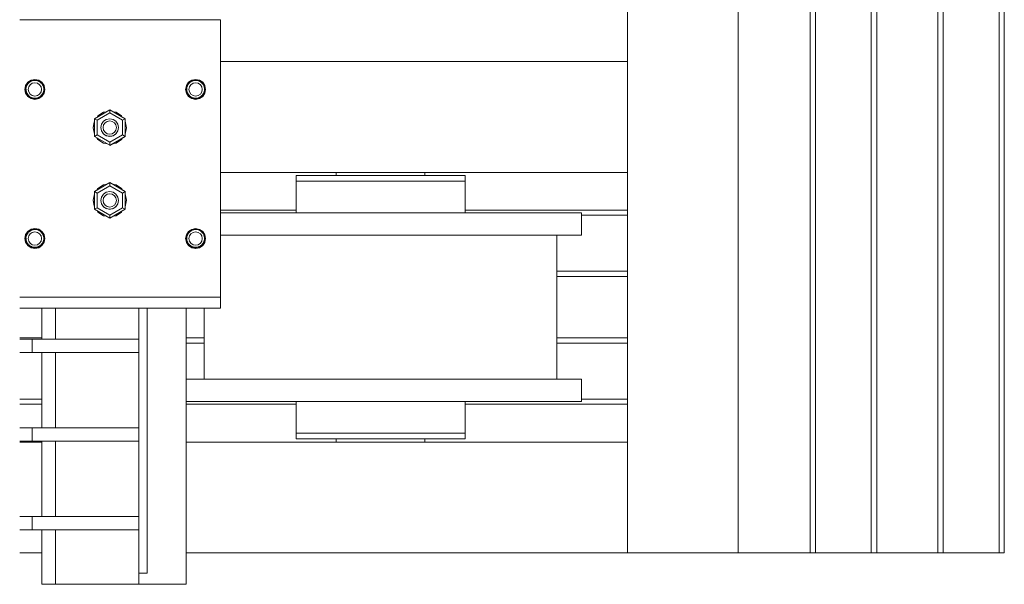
# Model space of a CAD drawing. Header units: millimetres. Extents: x 53746 to 116821, y -810352 to -765802.
# Tile 78 of 256: x 75888 to 76776, y -790313 to -789804. Entities that reach past the tile are written whole.
import ezdxf

# ---------------------------------------------------------------- set-up
doc = ezdxf.new("R2010")
doc.units = ezdxf.units.MM
doc.header["$MEASUREMENT"] = 0
for name, color, linetype, lineweight in [('Main Cradle', 7, 'Continuous', 0), ('Main Cradle Rails', 7, 'Continuous', 0), ('Main Cradle Tower', 7, 'Continuous', 0), ('Main Cradle Tower Rail Frame', 7, 'Continuous', 0)]:
    doc.layers.add(name, color=color, linetype=linetype, lineweight=lineweight)

# ---------------------------------------------------------------- blocks, each defined once
blk = doc.blocks.new('*U57')
at = {"layer": 'Main Cradle', "color": 7, "linetype": 'Continuous', "lineweight": 0}
for p, q in [((-8746.54, -2208.02), (-8746.54, 59.1)), ((-8681.64, -2208.02), (-8681.64, 59.1)), ((-8677.03, -2208.02), (-8677.03, 59.1)), ((-8626.64, -2208.02), (-8626.64, 59.1)), ((-8621.64, -2208.02), (-8621.64, 59.1)), ((-8566.64, -2208.02), (-8566.64, 59.1)), ((-8561.64, -2208.02), (-8561.64, 59.1)), ((-8511.26, -2208.02), (-8511.26, 59.1)), ((-8506.64, -2208.02), (-8506.64, 59.1)), ((-8846.54, -1765.02), (-8846.54, -1344.78)), ((-9213.43, -1765.02), (-8846.54, -1765.02)), ((-8846.54, -1765.02), (-8846.54, -1865.02)), ((-9213.43, -1865.02), (-8846.54, -1865.02)), ((-9109.14, -1868.02), (-9109.14, -1865.02)), ((-9029.14, -1865.02), (-9029.14, -1868.02)), ((-9015.26, -1868.02), (-8998.74, -1868.02)), ((-8998.74, -1868.02), (-8992.94, -1868.02)), ((-8846.54, -2108.02), (-8846.54, -1865.02)), ((-9069.14, -1901.52), (-9138.49, -1901.52)), ((-8999.8, -1901.52), (-9069.14, -1901.52)), ((-9243.3, -1921.52), (-9243.8, -1921.52)), ((-9228.06, -1921.52), (-9228.55, -1921.52)), ((-9228.14, -1922.85), (-9228.14, -1921.52)), ((-9228.14, -1928.04), (-9228.14, -1926.31)), ((-9069.14, -1921.52), (-9129.99, -1921.52)), ((-8910.14, -1921.52), (-8910.14, -2051.52)), ((-8887.94, -1921.52), (-8901.74, -1921.52)), ((-9228.14, -2051.52), (-9228.14, -1987.5)), ((-8999.8, -2051.52), (-9069.14, -2051.52)), ((-8998.74, -2071.52), (-8992.94, -2071.52)), ((-8887.94, -2071.52), (-8901.74, -2071.52)), ((-9098.3, -2100.02), (-9069.14, -2100.02)), ((-9015.26, -2100.02), (-8998.74, -2100.02)), ((-8998.74, -2100.02), (-8992.94, -2100.02)), ((-9394.61, -2108.02), (-9374.61, -2108.02)), ((-9244.61, -2108.02), (-8846.54, -2108.02)), ((-9109.14, -2108.02), (-9109.14, -2105.02)), ((-9106.62, -2105.02), (-9106.1, -2105.02)), ((-9040.86, -2105.02), (-9040.83, -2105.02)), ((-9040.83, -2105.02), (-9040.58, -2105.02)), ((-9040.58, -2105.02), (-9039.98, -2105.02)), ((-9039.98, -2105.02), (-9033.75, -2105.02)), ((-9033.75, -2105.02), (-9032.2, -2105.02)), ((-9032.19, -2105.02), (-9029.14, -2105.02)), ((-9029.14, -2105.02), (-9029.14, -2108.02)), ((-8846.54, -2208.02), (-8846.54, -2108.02)), ((-9394.61, -2208.02), (-9374.61, -2208.02)), ((-9244.61, -2208.02), (-8846.54, -2208.02)), ((-8846.54, -2208.02), (-8746.54, -2208.02))]:
    blk.add_line(p, q, dxfattribs=at)
at = {"layer": 'Main Cradle', "color": 7, "linetype": 'Continuous', "lineweight": 0, "flags": 128}
for points in [[(-9145.34, -1868.02), (-9145.34, -1868.02), (-9145.34, -1873.02), (-9145.34, -1873.02)], [(-9145.34, -1868.02), (-9139.54, -1868.02), (-9123.03, -1868.02), (-9098.3, -1868.02), (-9069.14, -1868.02), (-9039.98, -1868.02), (-9015.26, -1868.02)], [(-9145.34, -1873.02), (-9145.34, -1873.02), (-9145.34, -1901.52)], [(-9145.34, -1873.02), (-9139.54, -1873.02), (-9123.03, -1873.02), (-9098.3, -1873.02), (-9069.14, -1873.02), (-9069.14, -1873.02)], [(-9139.54, -1873.02), (-9139.54, -1873.02), (-9123.03, -1873.02)], [(-9069.14, -1873.02), (-9069.14, -1873.02), (-9039.98, -1873.02)], [(-9039.98, -1873.02), (-9039.98, -1873.02), (-9015.26, -1873.02), (-8998.74, -1873.02), (-8992.94, -1873.02), (-8992.94, -1868.02)], [(-8992.94, -1901.52), (-8992.94, -1873.02), (-8992.94, -1873.02)], [(-9138.49, -1901.52), (-9138.49, -1901.52), (-9197.27, -1901.52), (-9213.43, -1901.52)], [(-8887.94, -1901.52), (-8901.74, -1901.52), (-8941.02, -1901.52), (-8999.8, -1901.52)], [(-8887.94, -1901.52), (-8887.94, -1901.52), (-8887.94, -1921.52)], [(-9129.99, -1921.52), (-9138.49, -1921.52), (-9197.27, -1921.52), (-9213.43, -1921.52)], [(-8901.74, -1921.52), (-8941.02, -1921.52), (-8999.8, -1921.52), (-9069.14, -1921.52), (-9069.14, -1921.52)], [(-9069.14, -2051.52), (-9138.49, -2051.52), (-9197.27, -2051.52), (-9236.55, -2051.52), (-9244.61, -2051.52)], [(-8887.94, -2051.52), (-8901.74, -2051.52), (-8941.02, -2051.52), (-8999.8, -2051.52)], [(-8887.94, -2051.52), (-8887.94, -2051.52), (-8887.94, -2071.52)], [(-8901.74, -2071.52), (-8941.02, -2071.52), (-8999.8, -2071.52), (-9069.14, -2071.52), (-9138.49, -2071.52), (-9197.27, -2071.52), (-9236.55, -2071.52), (-9244.61, -2071.52)], [(-9145.34, -2071.52), (-9145.34, -2100.02), (-9139.54, -2100.02), (-9123.03, -2100.02), (-9098.3, -2100.02), (-9098.3, -2100.02)], [(-9139.54, -2071.52), (-9139.54, -2071.52), (-9140.27, -2071.52), (-9145.34, -2071.52), (-9145.34, -2071.52)], [(-8992.94, -2100.02), (-8992.94, -2100.02), (-8992.94, -2071.52)], [(-9145.34, -2100.02), (-9145.34, -2100.02), (-9145.34, -2105.02), (-9139.54, -2105.02), (-9123.03, -2105.02), (-9098.3, -2105.02), (-9069.14, -2105.02), (-9039.98, -2105.02), (-9015.26, -2105.02), (-8998.74, -2105.02), (-8992.94, -2105.02), (-8992.94, -2100.02)], [(-9139.54, -2100.02), (-9139.54, -2100.02), (-9123.03, -2100.02)], [(-9098.3, -2100.02), (-9098.3, -2100.02), (-9069.14, -2100.02)], [(-9069.14, -2100.02), (-9069.14, -2100.02), (-9039.98, -2100.02), (-9015.26, -2100.02)], [(-9109.14, -2105.02), (-9109.14, -2105.02), (-9106.62, -2105.02)], [(-8681.64, -2208.02), (-8746.54, -2208.02), (-8746.54, -2208.02)], [(-8626.64, -2208.02), (-8677.03, -2208.02), (-8678.82, -2208.02), (-8680.31, -2208.02), (-8681.3, -2208.02), (-8681.64, -2208.02), (-8681.64, -2208.02)], [(-8561.64, -2208.02), (-8561.64, -2208.02), (-8562.02, -2208.02), (-8563.11, -2208.02), (-8564.73, -2208.02), (-8566.64, -2208.02), (-8621.64, -2208.02), (-8623.56, -2208.02), (-8625.18, -2208.02), (-8626.26, -2208.02), (-8626.64, -2208.02), (-8626.64, -2208.02)], [(-8506.64, -2208.02), (-8506.64, -2208.02), (-8506.99, -2208.02), (-8507.97, -2208.02), (-8509.47, -2208.02), (-8511.26, -2208.02), (-8561.64, -2208.02)]]:
    blk.add_lwpolyline(points, dxfattribs=at)
at = {"layer": 'Main Cradle Rails', "color": 7, "linetype": 'Continuous', "lineweight": 0}
for p, q in [((-9213.43, -1899.02), (-9145.34, -1899.02)), ((-8992.94, -1899.02), (-8846.54, -1899.02)), ((-8887.94, -1903.63), (-8846.54, -1903.63)), ((-8910.14, -1954.02), (-8846.54, -1954.02)), ((-8910.14, -1959.02), (-8846.54, -1959.02)), ((-9394.61, -2014.02), (-9374.61, -2014.02)), ((-9244.61, -2014.02), (-9228.14, -2014.02)), ((-8910.14, -2014.02), (-8846.54, -2014.02)), ((-9244.61, -2019.02), (-9228.14, -2019.02)), ((-8910.14, -2019.02), (-8846.54, -2019.02)), ((-9394.61, -2069.41), (-9374.61, -2069.41)), ((-9394.61, -2074.02), (-9374.61, -2074.02)), ((-9244.61, -2074.02), (-9145.34, -2074.02)), ((-8992.94, -2074.02), (-8846.54, -2074.02)), ((-8887.94, -2069.41), (-8846.54, -2069.41))]:
    blk.add_line(p, q, dxfattribs=at)
at = {"layer": 'Main Cradle Tower', "color": 7, "linetype": 'Continuous', "lineweight": 0}
for p, q in [((-9220.18, -1727.5), (-9213.43, -1727.5)), ((-9213.43, -1727.5), (-9213.43, -1799.28)), ((-9380.93, -1781.81), (-9384.18, -1782.45)), ((-9239.18, -1782.45), (-9235.93, -1781.8)), ((-9389.43, -1790.3), (-9389.43, -1790.3)), ((-9388.91, -1790.2), (-9388.93, -1789.94)), ((-9388.91, -1790.2), (-9388.91, -1790.2)), ((-9386.94, -1796.31), (-9388.78, -1793.56)), ((-9388.56, -1792.61), (-9388.32, -1793.36)), ((-9388.29, -1793.25), (-9388.56, -1792.61)), ((-9388.32, -1793.36), (-9388.32, -1793.36)), ((-9388.29, -1793.25), (-9388.29, -1793.25)), ((-9372.96, -1790.2), (-9372.96, -1790.2)), ((-9372.96, -1790.2), (-9372.96, -1790.28)), ((-9371.93, -1790.28), (-9372.62, -1793.72)), ((-9372.43, -1790.3), (-9372.43, -1790.3)), ((-9244.43, -1790.3), (-9244.43, -1790.3)), ((-9243.91, -1790.2), (-9243.93, -1789.95)), ((-9243.91, -1790.21), (-9243.91, -1790.2)), ((-9243.56, -1792.61), (-9243.32, -1793.37)), ((-9243.29, -1793.25), (-9243.56, -1792.61)), ((-9243.32, -1793.37), (-9243.32, -1793.36)), ((-9243.29, -1793.26), (-9243.29, -1793.25)), ((-9227.96, -1790.21), (-9227.96, -1790.2)), ((-9227.96, -1790.21), (-9227.96, -1790.28)), ((-9227.43, -1790.3), (-9227.43, -1790.3)), ((-9387.34, -1795), (-9386.59, -1795.96)), ((-9386.57, -1795.84), (-9387.34, -1795)), ((-9386.59, -1795.96), (-9386.59, -1795.96)), ((-9386.57, -1795.85), (-9386.57, -1795.84)), ((-9383.99, -1797.59), (-9383.99, -1797.59)), ((-9381.51, -1798.18), (-9382.94, -1797.95)), ((-9381.51, -1798.18), (-9380.93, -1798.2)), ((-9380.93, -1796.28), (-9378.63, -1795.82)), ((-9379.49, -1798.07), (-9380.93, -1798.2)), ((-9377.87, -1797.69), (-9378.52, -1797.82)), ((-9377.91, -1797.57), (-9377.91, -1797.58)), ((-9377.87, -1797.69), (-9377.87, -1797.69)), ((-9377.86, -1797.69), (-9376.22, -1796.67)), ((-9375.33, -1795.88), (-9375.33, -1795.88)), ((-9375.27, -1795.96), (-9374.34, -1794.73)), ((-9375.27, -1795.96), (-9375.27, -1795.96)), ((-9242.34, -1795), (-9241.59, -1795.96)), ((-9241.57, -1795.85), (-9242.34, -1795)), ((-9242.3, -1796.65), (-9239.38, -1798.6)), ((-9241.59, -1795.96), (-9241.59, -1795.96)), ((-9241.57, -1795.85), (-9241.57, -1795.85)), ((-9238.99, -1797.59), (-9238.99, -1797.59)), ((-9236.51, -1798.18), (-9237.94, -1797.95)), ((-9236.51, -1798.18), (-9235.93, -1798.21)), ((-9235.93, -1796.28), (-9233.63, -1795.82)), ((-9234.49, -1798.07), (-9235.93, -1798.21)), ((-9232.87, -1797.7), (-9233.52, -1797.83)), ((-9232.91, -1797.58), (-9232.91, -1797.58)), ((-9232.87, -1797.7), (-9232.87, -1797.7)), ((-9232.86, -1797.69), (-9231.22, -1796.67)), ((-9230.33, -1795.89), (-9230.33, -1795.89)), ((-9230.27, -1795.96), (-9229.34, -1794.74)), ((-9230.27, -1795.96), (-9230.27, -1795.96)), ((-9313.43, -1808.69), (-9327.29, -1816.69)), ((-9299.57, -1816.69), (-9313.43, -1808.69)), ((-9313.43, -1811.46), (-9313.43, -1808.69)), ((-9327.29, -1816.69), (-9327.29, -1832.69)), ((-9324.89, -1818.08), (-9327.29, -1816.69)), ((-9324.89, -1818.08), (-9313.43, -1811.46)), ((-9324.89, -1831.3), (-9324.89, -1818.08)), ((-9301.97, -1818.08), (-9313.43, -1811.46)), ((-9311.13, -1819.11), (-9313.43, -1818.65)), ((-9299.57, -1816.69), (-9301.97, -1818.08)), ((-9301.97, -1831.3), (-9301.97, -1818.08)), ((-9299.57, -1832.69), (-9299.57, -1816.69)), ((-9321.4, -1824.54), (-9321.43, -1824.69)), ((-9320.82, -1827.75), (-9321.43, -1824.69)), ((-9321.43, -1824.69), (-9321.43, -1824.69)), ((-9321.43, -1824.69), (-9321.39, -1824.88)), ((-9321.4, -1824.56), (-9321.4, -1824.54)), ((-9321.4, -1824.56), (-9321.4, -1824.56)), ((-9321.4, -1824.65), (-9321.4, -1824.56)), ((-9321.39, -1824.88), (-9321.4, -1824.65)), ((-9320.8, -1827.61), (-9320.91, -1827.31)), ((-9320.91, -1827.31), (-9320.82, -1827.75)), ((-9320.8, -1827.61), (-9320.79, -1827.62)), ((-9320.77, -1827.69), (-9320.79, -1827.62)), ((-9320.64, -1828.02), (-9320.77, -1827.69)), ((-9306.1, -1827.69), (-9306.31, -1828.16)), ((-9306.1, -1827.69), (-9306.1, -1827.69)), ((-9306.04, -1827.75), (-9305.97, -1827.39)), ((-9305.46, -1824.83), (-9305.55, -1825.3)), ((-9305.44, -1824.65), (-9305.46, -1824.83)), ((-9305.46, -1824.83), (-9305.43, -1824.69)), ((-9305.44, -1824.63), (-9305.44, -1824.65)), ((-9305.43, -1824.69), (-9305.44, -1824.63)), ((-9305.43, -1824.69), (-9305.43, -1824.69)), ((-9298.43, -1824.78), (-9298.43, -1824.79)), ((-9324.89, -1831.3), (-9327.29, -1832.69)), ((-9327.29, -1832.7), (-9327.29, -1832.69)), ((-9327.29, -1832.69), (-9313.43, -1840.69)), ((-9327.29, -1832.7), (-9313.44, -1840.69)), ((-9324.04, -1835.39), (-9324.93, -1834.06)), ((-9313.43, -1837.92), (-9324.89, -1831.3)), ((-9319.09, -1830.22), (-9319.52, -1829.7)), ((-9319.08, -1830.23), (-9319.09, -1830.22)), ((-9319.08, -1830.23), (-9319.07, -1830.23)), ((-9319.04, -1830.26), (-9319.07, -1830.23)), ((-9318.41, -1830.8), (-9319.04, -1830.26)), ((-9318.4, -1830.8), (-9319.04, -1830.26)), ((-9316.48, -1831.93), (-9316.88, -1831.78)), ((-9316.48, -1831.93), (-9316.48, -1831.93)), ((-9316.45, -1831.95), (-9316.48, -1831.93)), ((-9315.72, -1832.23), (-9316.45, -1831.95)), ((-9314.3, -1832.52), (-9315.72, -1832.23)), ((-9314.3, -1832.52), (-9314.3, -1832.52)), ((-9313.43, -1832.54), (-9314.3, -1832.52)), ((-9313.43, -1837.92), (-9301.97, -1831.3)), ((-9313.06, -1832.55), (-9313.43, -1832.54)), ((-9313.43, -1840.69), (-9299.57, -1832.69)), ((-9313.43, -1840.7), (-9299.57, -1832.7)), ((-9313.43, -1840.69), (-9313.43, -1837.92)), ((-9312.04, -1832.41), (-9313.06, -1832.55)), ((-9310.43, -1831.98), (-9311.4, -1832.29)), ((-9310.37, -1831.95), (-9310.4, -1831.96)), ((-9310.4, -1831.96), (-9310.4, -1831.96)), ((-9309.5, -1831.5), (-9310.37, -1831.95)), ((-9308.15, -1830.57), (-9308.47, -1830.81)), ((-9307.84, -1830.25), (-9308.15, -1830.57)), ((-9307.8, -1830.2), (-9307.84, -1830.24)), ((-9307.84, -1830.25), (-9307.84, -1830.24)), ((-9307.39, -1829.77), (-9307.8, -1830.2)), ((-9299.57, -1832.69), (-9301.97, -1831.3)), ((-9299.57, -1832.7), (-9299.57, -1832.69)), ((-9313.44, -1840.69), (-9313.43, -1840.7)), ((-9313.43, -1840.7), (-9313.43, -1840.69)), ((-9307.69, -1838.64), (-9311.02, -1839.3)), ((-9307.69, -1838.64), (-9311.02, -1839.31)), ((-9327.29, -1882.31), (-9313.44, -1874.31)), ((-9327.29, -1882.32), (-9313.43, -1874.32)), ((-9327.29, -1882.31), (-9327.29, -1882.32)), ((-9327.29, -1898.32), (-9327.29, -1882.32)), ((-9324.89, -1883.7), (-9327.29, -1882.32)), ((-9324.93, -1880.95), (-9324.04, -1879.62)), ((-9313.43, -1877.09), (-9324.89, -1883.7)), ((-9313.44, -1874.31), (-9313.43, -1874.31)), ((-9313.43, -1874.31), (-9299.57, -1882.31)), ((-9313.43, -1874.31), (-9313.43, -1874.32)), ((-9313.43, -1874.32), (-9299.57, -1882.32)), ((-9313.43, -1874.32), (-9313.43, -1877.09)), ((-9313.43, -1877.09), (-9301.97, -1883.7)), ((-9307.69, -1876.37), (-9311.02, -1875.7)), ((-9311.02, -1875.7), (-9307.69, -1876.36)), ((-9299.57, -1882.32), (-9301.97, -1883.7)), ((-9299.57, -1882.31), (-9299.57, -1882.32)), ((-9299.57, -1882.32), (-9299.57, -1898.32)), ((-9324.89, -1883.7), (-9324.89, -1896.93)), ((-9320.82, -1887.26), (-9321.43, -1890.32)), ((-9321.43, -1890.31), (-9321.39, -1890.5)), ((-9321.43, -1890.32), (-9321.43, -1890.32)), ((-9321.42, -1890.27), (-9321.4, -1890.4)), ((-9321.4, -1890.4), (-9321.42, -1890.27)), ((-9321.4, -1890.22), (-9321.4, -1890.17)), ((-9321.4, -1890.22), (-9321.4, -1890.23)), ((-9311.13, -1884.77), (-9313.43, -1884.31)), ((-9305.45, -1890.42), (-9305.43, -1890.31)), ((-9305.44, -1890.31), (-9305.45, -1890.32)), ((-9305.44, -1890.27), (-9305.44, -1890.31)), ((-9305.44, -1890.28), (-9305.44, -1890.31)), ((-9305.43, -1890.32), (-9305.43, -1890.32)), ((-9301.97, -1883.7), (-9301.97, -1896.93)), ((-9324.89, -1896.93), (-9327.29, -1898.32)), ((-9313.43, -1906.32), (-9327.29, -1898.32)), ((-9324.89, -1896.93), (-9313.43, -1903.55)), ((-9320.8, -1893.28), (-9320.9, -1893.01)), ((-9320.85, -1893.14), (-9320.89, -1893.04)), ((-9320.8, -1893.28), (-9320.79, -1893.28)), ((-9319.08, -1895.9), (-9319.09, -1895.89)), ((-9319.08, -1895.89), (-9319.07, -1895.9)), ((-9319.04, -1895.93), (-9319.08, -1895.9)), ((-9318.58, -1896.31), (-9319.04, -1895.92)), ((-9316.55, -1897.58), (-9316.86, -1897.46)), ((-9316.86, -1897.46), (-9316.86, -1897.46)), ((-9316.86, -1897.46), (-9316.86, -1897.46)), ((-9316.48, -1897.6), (-9316.48, -1897.6)), ((-9313.51, -1898.21), (-9314.03, -1898.19)), ((-9301.97, -1896.93), (-9313.43, -1903.55)), ((-9299.57, -1898.32), (-9313.43, -1906.32)), ((-9313.08, -1898.22), (-9313.37, -1898.21)), ((-9312.75, -1898.18), (-9313.08, -1898.22)), ((-9312.76, -1898.18), (-9312.75, -1898.18)), ((-9310.4, -1897.63), (-9310.42, -1897.64)), ((-9310.37, -1897.62), (-9310.4, -1897.63)), ((-9310.4, -1897.63), (-9310.4, -1897.63)), ((-9309.8, -1897.32), (-9310.37, -1897.62)), ((-9307.77, -1895.88), (-9307.88, -1895.95)), ((-9307.84, -1895.91), (-9307.84, -1895.91)), ((-9307.77, -1895.88), (-9307.7, -1895.77)), ((-9307.5, -1895.55), (-9307.69, -1895.76)), ((-9306.1, -1893.35), (-9306.1, -1893.35)), ((-9305.99, -1893.1), (-9306.02, -1893.17)), ((-9299.57, -1898.32), (-9301.97, -1896.93)), ((-9313.43, -1903.55), (-9313.43, -1906.32)), ((-9374.92, -1918.69), (-9377.68, -1916.84)), ((-9389.43, -1924.69), (-9389.43, -1924.69)), ((-9388.91, -1924.59), (-9388.93, -1924.34)), ((-9388.91, -1924.6), (-9388.91, -1924.59)), ((-9372.96, -1924.59), (-9372.96, -1924.59)), ((-9372.96, -1924.59), (-9372.96, -1924.67)), ((-9244.43, -1924.69), (-9244.43, -1924.69)), ((-9243.91, -1924.59), (-9243.93, -1924.34)), ((-9243.91, -1924.6), (-9243.91, -1924.59)), ((-9227.96, -1924.59), (-9227.96, -1924.59)), ((-9227.96, -1924.59), (-9227.96, -1924.67)), ((-9226.93, -1924.69), (-9227.62, -1921.25)), ((-9227.43, -1924.69), (-9227.43, -1924.69)), ((-9389.25, -1928.04), (-9387.3, -1930.96)), ((-9388.56, -1927), (-9388.32, -1927.75)), ((-9388.29, -1927.64), (-9388.56, -1927)), ((-9388.32, -1927.75), (-9388.32, -1927.75)), ((-9388.29, -1927.64), (-9388.29, -1927.64)), ((-9387.34, -1929.39), (-9386.59, -1930.35)), ((-9386.57, -1930.24), (-9387.34, -1929.39)), ((-9384.18, -1932.54), (-9386.94, -1930.7)), ((-9386.59, -1930.35), (-9386.59, -1930.35)), ((-9386.57, -1930.24), (-9386.57, -1930.24)), ((-9383.99, -1931.98), (-9383.99, -1931.98)), ((-9381.51, -1932.57), (-9382.94, -1932.34)), ((-9381.51, -1932.57), (-9380.93, -1932.59)), ((-9380.93, -1930.67), (-9378.63, -1930.21)), ((-9379.49, -1932.46), (-9380.93, -1932.59)), ((-9377.87, -1932.08), (-9378.52, -1932.21)), ((-9377.91, -1931.97), (-9377.91, -1931.97)), ((-9377.87, -1932.08), (-9377.87, -1932.08)), ((-9377.86, -1932.08), (-9376.22, -1931.06)), ((-9375.33, -1930.27), (-9375.33, -1930.28)), ((-9375.27, -1930.35), (-9374.34, -1929.12)), ((-9375.27, -1930.35), (-9375.27, -1930.35)), ((-9243.56, -1927), (-9243.32, -1927.75)), ((-9243.29, -1927.64), (-9243.56, -1927)), ((-9243.32, -1927.75), (-9243.32, -1927.75)), ((-9243.29, -1927.64), (-9243.29, -1927.64)), ((-9242.34, -1929.39), (-9241.59, -1930.35)), ((-9241.57, -1930.24), (-9242.34, -1929.39)), ((-9241.59, -1930.35), (-9241.59, -1930.35)), ((-9241.57, -1930.24), (-9241.57, -1930.24)), ((-9239.18, -1932.54), (-9235.93, -1933.19)), ((-9238.99, -1931.98), (-9238.99, -1931.98)), ((-9236.51, -1932.57), (-9237.94, -1932.34)), ((-9236.51, -1932.57), (-9235.93, -1932.59)), ((-9235.93, -1930.67), (-9233.63, -1930.21)), ((-9234.49, -1932.46), (-9235.93, -1932.59)), ((-9232.87, -1932.08), (-9233.52, -1932.21)), ((-9232.91, -1931.97), (-9232.91, -1931.97)), ((-9232.87, -1932.08), (-9232.87, -1932.08)), ((-9232.86, -1932.08), (-9231.22, -1931.06)), ((-9230.33, -1930.27), (-9230.33, -1930.28)), ((-9230.27, -1930.35), (-9229.34, -1929.12)), ((-9230.27, -1930.35), (-9230.27, -1930.35)), ((-9220.18, -1977.5), (-9274.68, -1977.5)), ((-9220.18, -1987.5), (-9394.61, -1987.5)), ((-9362.25, -2015.22), (-9362.25, -1987.5)), ((-9287.25, -2015.22), (-9287.25, -1987.5)), ((-9279.61, -2226.22), (-9279.61, -1987.5)), ((-9220.18, -1987.5), (-9274.68, -1987.5)), ((-9213.43, -1987.5), (-9220.18, -1987.5)), ((-9213.43, -1987.5), (-9213.43, -1987.5)), ((-9383.45, -2027.22), (-9383.45, -2015.22)), ((-9287.25, -2027.22), (-9287.25, -2015.22)), ((-9362.25, -2095.22), (-9362.25, -2027.22)), ((-9287.25, -2095.22), (-9287.25, -2027.22)), ((-9383.45, -2107.22), (-9383.45, -2095.22)), ((-9287.25, -2107.22), (-9287.25, -2095.22)), ((-9362.25, -2175.22), (-9362.25, -2107.22)), ((-9287.25, -2175.22), (-9287.25, -2107.22)), ((-9383.45, -2187.22), (-9383.45, -2175.22)), ((-9287.25, -2187.22), (-9287.25, -2175.22)), ((-9362.25, -2236.22), (-9362.25, -2187.22)), ((-9287.25, -2236.22), (-9287.25, -2187.22))]:
    blk.add_line(p, q, dxfattribs=at)
at = {"layer": 'Main Cradle Tower', "color": 7, "linetype": 'Continuous', "lineweight": 0, "flags": 128}
for points in [[(-9220.18, -1727.5), (-9274.68, -1727.5), (-9347.18, -1727.5), (-9394.61, -1727.5)], [(-9371.93, -1790.28), (-9372.62, -1786.83), (-9374.57, -1783.91), (-9377.49, -1781.96), (-9380.93, -1781.28), (-9384.38, -1781.96), (-9387.3, -1783.91), (-9389.25, -1786.83), (-9389.93, -1790.28), (-9389.25, -1793.72), (-9387.3, -1796.64), (-9384.38, -1798.59), (-9380.93, -1799.28), (-9377.49, -1798.59), (-9374.57, -1796.64), (-9372.62, -1793.72)], [(-9389.43, -1790.3), (-9388.78, -1787.05), (-9386.94, -1784.29), (-9384.18, -1782.45), (-9380.93, -1781.8), (-9377.68, -1782.45), (-9374.92, -1784.29), (-9373.08, -1787.05), (-9372.43, -1790.3)], [(-9384.18, -1782.45), (-9386.94, -1784.3), (-9388.78, -1787.06), (-9389.43, -1790.31)], [(-9388.93, -1789.94), (-9388.93, -1789.94), (-9388.79, -1788.71), (-9388.39, -1787.31), (-9388.34, -1787.21), (-9388.31, -1787.15), (-9387.85, -1786.19), (-9387.01, -1785.01), (-9386.61, -1784.6), (-9386.57, -1784.56), (-9386.14, -1784.13), (-9384.95, -1783.29), (-9384.01, -1782.84), (-9383.99, -1782.82), (-9383.83, -1782.75), (-9382.43, -1782.35), (-9381.2, -1782.21), (-9380.93, -1782.22), (-9380.93, -1782.22), (-9379.75, -1782.29), (-9378.54, -1782.57), (-9377.88, -1782.84), (-9377.86, -1782.85), (-9377.2, -1783.13), (-9376.15, -1783.79), (-9375.29, -1784.56), (-9375.25, -1784.6), (-9375.07, -1784.76), (-9374.29, -1785.74), (-9373.6, -1787.01), (-9373.55, -1787.14), (-9373.53, -1787.21), (-9373.19, -1788.18), (-9372.95, -1789.62), (-9372.96, -1790.2), (-9372.96, -1790.2)], [(-9380.93, -1796.28), (-9383.23, -1795.82), (-9385.17, -1794.52), (-9386.47, -1792.57), (-9386.93, -1790.28), (-9386.47, -1787.98), (-9385.17, -1786.04), (-9383.23, -1784.74), (-9380.93, -1784.28), (-9378.63, -1784.74), (-9376.69, -1786.04), (-9375.39, -1787.98), (-9374.93, -1790.28), (-9375.39, -1792.57), (-9376.69, -1794.52), (-9378.63, -1795.82)], [(-9372.43, -1790.3), (-9373.08, -1787.06), (-9374.92, -1784.3), (-9377.68, -1782.45), (-9380.93, -1781.81)], [(-9242.3, -1796.65), (-9244.25, -1793.73), (-9244.93, -1790.28), (-9244.25, -1786.84), (-9242.3, -1783.92), (-9239.38, -1781.97), (-9235.93, -1781.28), (-9232.49, -1781.97), (-9229.57, -1783.92), (-9227.62, -1786.84), (-9226.93, -1790.28), (-9227.62, -1793.73), (-9229.57, -1796.65), (-9232.49, -1798.6), (-9235.92, -1799.28), (-9235.93, -1799.28), (-9235.94, -1799.28), (-9239.38, -1798.6)], [(-9227.43, -1790.31), (-9228.08, -1787.06), (-9229.92, -1784.3), (-9232.68, -1782.45), (-9235.93, -1781.81), (-9239.18, -1782.45), (-9241.94, -1784.3), (-9243.78, -1787.06), (-9244.43, -1790.3)], [(-9244.43, -1790.3), (-9243.78, -1787.05), (-9241.94, -1784.29), (-9239.18, -1782.45)], [(-9243.93, -1789.95), (-9243.93, -1789.95), (-9243.79, -1788.71), (-9243.39, -1787.32), (-9243.34, -1787.21), (-9243.31, -1787.15), (-9242.85, -1786.2), (-9242.01, -1785.01), (-9241.61, -1784.6), (-9241.57, -1784.57), (-9241.14, -1784.13), (-9239.95, -1783.29), (-9239.01, -1782.84), (-9238.99, -1782.83), (-9238.83, -1782.75), (-9237.43, -1782.35), (-9236.2, -1782.21), (-9235.93, -1782.23), (-9235.93, -1782.23), (-9234.75, -1782.29), (-9233.54, -1782.57), (-9232.88, -1782.85), (-9232.86, -1782.86), (-9232.2, -1783.13), (-9231.15, -1783.79), (-9230.29, -1784.57), (-9230.25, -1784.6), (-9230.07, -1784.77), (-9229.29, -1785.74), (-9228.6, -1787.01), (-9228.55, -1787.15), (-9228.53, -1787.21), (-9228.19, -1788.19), (-9227.95, -1789.62), (-9227.96, -1790.21), (-9227.96, -1790.21)], [(-9235.93, -1796.28), (-9238.23, -1795.82), (-9240.17, -1794.52), (-9241.47, -1792.58), (-9241.93, -1790.28), (-9241.47, -1787.99), (-9240.17, -1786.04), (-9238.23, -1784.74), (-9235.93, -1784.28), (-9233.63, -1784.74), (-9231.69, -1786.04), (-9230.39, -1787.99), (-9229.93, -1790.28), (-9230.39, -1792.58), (-9231.69, -1794.52), (-9233.63, -1795.82)], [(-9235.93, -1781.8), (-9232.68, -1782.45), (-9229.92, -1784.29), (-9228.08, -1787.05), (-9227.43, -1790.3)], [(-9389.43, -1790.3), (-9389.43, -1790.3), (-9388.78, -1793.56)], [(-9388.89, -1790.49), (-9388.93, -1790.3), (-9388.93, -1789.95)], [(-9388.91, -1790.2), (-9388.91, -1790.2), (-9388.91, -1790.28), (-9388.84, -1791.4), (-9388.56, -1792.61), (-9388.56, -1792.61)], [(-9388.11, -1793.68), (-9388.32, -1793.36), (-9388.32, -1793.36)], [(-9388.29, -1793.25), (-9388.29, -1793.25), (-9388.26, -1793.32), (-9388, -1793.95), (-9387.34, -1795), (-9387.34, -1795)], [(-9386.94, -1796.31), (-9384.18, -1798.16), (-9380.93, -1798.8), (-9377.68, -1798.16), (-9374.92, -1796.31), (-9373.08, -1793.56), (-9372.43, -1790.3), (-9372.43, -1790.3)], [(-9374.34, -1794.73), (-9374.34, -1794.73), (-9373.63, -1793.46), (-9373.58, -1793.33), (-9373.58, -1793.33)], [(-9373.54, -1793.36), (-9373.54, -1793.36), (-9373.73, -1793.64)], [(-9373.21, -1792.29), (-9373.55, -1793.26), (-9373.58, -1793.33)], [(-9373.21, -1792.29), (-9373.54, -1793.36), (-9373.54, -1793.36)], [(-9372.96, -1790.86), (-9373.21, -1792.29), (-9373.21, -1792.29)], [(-9372.96, -1790.18), (-9372.93, -1790.3), (-9372.96, -1790.43)], [(-9372.96, -1790.28), (-9372.96, -1790.28), (-9372.96, -1790.86)], [(-9244.43, -1790.3), (-9244.43, -1790.3), (-9243.78, -1793.56), (-9241.94, -1796.31), (-9239.18, -1798.16), (-9235.93, -1798.8), (-9232.68, -1798.16), (-9229.92, -1796.31), (-9228.08, -1793.56), (-9227.43, -1790.3), (-9227.43, -1790.3)], [(-9243.89, -1790.49), (-9243.93, -1790.31), (-9243.93, -1789.95)], [(-9243.91, -1790.2), (-9243.91, -1790.2), (-9243.91, -1790.28), (-9243.84, -1791.4), (-9243.56, -1792.61), (-9243.56, -1792.61)], [(-9243.11, -1793.68), (-9243.32, -1793.37), (-9243.32, -1793.36)], [(-9243.29, -1793.25), (-9243.29, -1793.25), (-9243.26, -1793.32), (-9243, -1793.95), (-9242.34, -1795), (-9242.34, -1795)], [(-9229.34, -1794.73), (-9229.34, -1794.73), (-9228.63, -1793.46), (-9228.58, -1793.33), (-9228.58, -1793.33)], [(-9228.54, -1793.36), (-9228.54, -1793.37), (-9228.73, -1793.65)], [(-9228.21, -1792.3), (-9228.55, -1793.26), (-9228.58, -1793.33)], [(-9228.21, -1792.3), (-9228.54, -1793.37), (-9228.54, -1793.36)], [(-9227.96, -1790.86), (-9228.21, -1792.3), (-9228.21, -1792.3)], [(-9227.96, -1790.18), (-9227.93, -1790.31), (-9227.96, -1790.43)], [(-9227.96, -1790.28), (-9227.96, -1790.28), (-9227.96, -1790.86)], [(-9386.09, -1796.29), (-9386.59, -1795.96), (-9386.59, -1795.95)], [(-9386.57, -1795.84), (-9386.57, -1795.84), (-9386.53, -1795.89), (-9386.36, -1796.08), (-9385.39, -1796.85), (-9385.39, -1796.85)], [(-9385.39, -1796.85), (-9383.99, -1797.69), (-9384, -1797.69)], [(-9383.99, -1797.59), (-9384.11, -1797.54), (-9385.39, -1796.85)], [(-9383.24, -1797.84), (-9383.99, -1797.69), (-9384, -1797.69)], [(-9383.99, -1797.59), (-9383.99, -1797.59), (-9383.96, -1797.6), (-9382.94, -1797.95)], [(-9382.94, -1797.95), (-9380.93, -1798.3), (-9379.49, -1798.07)], [(-9380.93, -1798.3), (-9380.93, -1798.3), (-9380.93, -1798.3)], [(-9379.49, -1798.07), (-9379.49, -1798.07), (-9378.61, -1797.86), (-9377.91, -1797.57), (-9377.91, -1797.57)], [(-9376.21, -1796.66), (-9377.26, -1797.31), (-9377.88, -1797.56), (-9377.91, -1797.57)], [(-9377.87, -1797.69), (-9377.87, -1797.69), (-9377.87, -1797.69)], [(-9376.21, -1796.66), (-9376.21, -1796.66), (-9375.33, -1795.88), (-9375.33, -1795.88)], [(-9375.27, -1795.95), (-9375.27, -1795.96), (-9375.85, -1796.34)], [(-9374.34, -1794.73), (-9375.12, -1795.7), (-9375.29, -1795.85), (-9375.33, -1795.88)], [(-9241.09, -1796.3), (-9241.59, -1795.96), (-9241.59, -1795.96)], [(-9241.57, -1795.85), (-9241.57, -1795.85), (-9241.53, -1795.89), (-9241.36, -1796.08), (-9240.39, -1796.85), (-9240.39, -1796.85)], [(-9240.39, -1796.85), (-9238.99, -1797.7), (-9239, -1797.69)], [(-9238.99, -1797.59), (-9239.11, -1797.55), (-9240.39, -1796.85)], [(-9238.24, -1797.85), (-9238.99, -1797.7), (-9239, -1797.69)], [(-9238.99, -1797.59), (-9238.99, -1797.59), (-9238.96, -1797.6), (-9237.94, -1797.95)], [(-9237.94, -1797.95), (-9235.93, -1798.31), (-9234.49, -1798.07)], [(-9235.93, -1798.3), (-9235.93, -1798.31), (-9235.93, -1798.3)], [(-9234.49, -1798.07), (-9234.49, -1798.07), (-9233.61, -1797.86), (-9232.91, -1797.58), (-9232.91, -1797.58)], [(-9231.21, -1796.66), (-9232.26, -1797.31), (-9232.88, -1797.57), (-9232.91, -1797.58)], [(-9232.87, -1797.7), (-9232.87, -1797.7), (-9232.87, -1797.69)], [(-9231.21, -1796.66), (-9231.21, -1796.66), (-9230.33, -1795.89), (-9230.33, -1795.89)], [(-9230.27, -1795.96), (-9230.27, -1795.96), (-9230.85, -1796.35)], [(-9229.34, -1794.73), (-9230.12, -1795.7), (-9230.29, -1795.85), (-9230.33, -1795.89)], [(-9220.18, -1977.5), (-9213.43, -1977.5), (-9213.43, -1933.64), (-9213.43, -1907.45), (-9213.43, -1857.48), (-9213.43, -1807.47), (-9213.43, -1799.28)], [(-9324.73, -1815.21), (-9324.04, -1814.18), (-9319.17, -1810.93), (-9316.32, -1810.36)], [(-9310.54, -1810.36), (-9307.69, -1810.93), (-9302.82, -1814.18), (-9302.13, -1815.21)], [(-9328.43, -1824.78), (-9328.43, -1824.78), (-9327.29, -1819.04), (-9327.29, -1819.04)], [(-9328.43, -1824.78), (-9327.68, -1821.01), (-9327.29, -1819.05), (-9327.29, -1819.05)], [(-9305.43, -1824.69), (-9306.04, -1821.63), (-9307.77, -1819.03), (-9310.37, -1817.3), (-9313.43, -1816.69), (-9316.49, -1817.3), (-9319.09, -1819.03), (-9320.82, -1821.63), (-9321.43, -1824.69)], [(-9311.13, -1819.11), (-9309.19, -1820.41), (-9307.89, -1822.35), (-9307.43, -1824.65), (-9307.89, -1826.95), (-9309.19, -1828.89), (-9311.13, -1830.19), (-9313.43, -1830.65), (-9315.73, -1830.19), (-9317.67, -1828.89), (-9318.97, -1826.95), (-9319.43, -1824.65), (-9318.97, -1822.35), (-9317.67, -1820.41), (-9315.73, -1819.11), (-9313.43, -1818.65)], [(-9299.57, -1819.04), (-9299.57, -1819.04), (-9298.43, -1824.78), (-9298.43, -1824.78)], [(-9299.57, -1819.05), (-9299.57, -1819.05), (-9299.57, -1819.05), (-9299.07, -1821.56), (-9298.65, -1823.71), (-9298.43, -1824.78)], [(-9327.29, -1830.52), (-9328.43, -1824.79), (-9328.43, -1824.78)], [(-9327.29, -1830.53), (-9327.29, -1830.52), (-9328.43, -1824.78)], [(-9321.39, -1824.88), (-9321.4, -1824.65), (-9321.4, -1824.56), (-9321.4, -1824.56)], [(-9320.82, -1827.75), (-9319.09, -1830.35), (-9316.49, -1832.08), (-9313.43, -1832.69), (-9310.37, -1832.08), (-9307.77, -1830.35), (-9306.04, -1827.75), (-9305.43, -1824.69), (-9305.43, -1824.69)], [(-9320.64, -1828.02), (-9320.77, -1827.69), (-9320.8, -1827.61), (-9320.8, -1827.61)], [(-9306.1, -1827.69), (-9306.1, -1827.69), (-9306.31, -1828.16)], [(-9305.97, -1827.39), (-9306.07, -1827.61), (-9306.1, -1827.69)], [(-9305.44, -1824.65), (-9305.44, -1824.65), (-9305.46, -1824.83)], [(-9298.43, -1824.78), (-9299.57, -1830.52), (-9299.57, -1830.53)], [(-9298.43, -1824.79), (-9299.57, -1830.53), (-9299.57, -1830.53)], [(-9315.84, -1839.3), (-9319.17, -1838.64), (-9324.04, -1835.39), (-9324.93, -1834.06)], [(-9319.17, -1838.64), (-9324.04, -1835.39), (-9324.04, -1835.39)], [(-9319.08, -1830.23), (-9319.09, -1830.22), (-9319.52, -1829.7)], [(-9319.04, -1830.26), (-9319.08, -1830.23), (-9319.08, -1830.23)], [(-9316.48, -1831.93), (-9316.88, -1831.78), (-9317.44, -1831.45)], [(-9314.3, -1832.52), (-9314.3, -1832.52), (-9315.72, -1832.23), (-9316.45, -1831.95), (-9316.48, -1831.93), (-9316.48, -1831.93)], [(-9312.04, -1832.41), (-9313.06, -1832.55), (-9313.43, -1832.54), (-9314.3, -1832.52)], [(-9310.4, -1831.96), (-9310.4, -1831.96), (-9310.43, -1831.98), (-9311.4, -1832.29)], [(-9309.5, -1831.5), (-9310.37, -1831.95), (-9310.4, -1831.96)], [(-9307.84, -1830.24), (-9307.84, -1830.24), (-9308.15, -1830.57), (-9308.47, -1830.81)], [(-9307.39, -1829.77), (-9307.8, -1830.2), (-9307.84, -1830.24)], [(-9301.93, -1834.06), (-9302.82, -1835.39), (-9307.69, -1838.64)], [(-9302.83, -1835.39), (-9307.69, -1838.64), (-9307.69, -1838.64)], [(-9301.93, -1834.06), (-9302.82, -1835.39), (-9302.83, -1835.39)], [(-9315.84, -1839.31), (-9319.17, -1838.64), (-9319.17, -1838.64)], [(-9324.93, -1880.95), (-9324.04, -1879.62), (-9319.17, -1876.37), (-9315.84, -1875.7)], [(-9324.04, -1879.62), (-9324.04, -1879.62), (-9319.17, -1876.37)], [(-9305.43, -1890.32), (-9305.43, -1890.32), (-9306.04, -1887.26), (-9307.77, -1884.66), (-9310.37, -1882.93), (-9313.43, -1882.32), (-9316.49, -1882.93), (-9319.09, -1884.66), (-9320.82, -1887.26)], [(-9319.17, -1876.37), (-9319.17, -1876.37), (-9315.84, -1875.7)], [(-9307.69, -1876.36), (-9307.69, -1876.37), (-9302.83, -1879.62)], [(-9307.69, -1876.37), (-9302.82, -1879.62), (-9301.93, -1880.95)], [(-9302.83, -1879.62), (-9302.82, -1879.62), (-9301.93, -1880.95)], [(-9328.43, -1890.22), (-9327.29, -1884.48), (-9327.29, -1884.48)], [(-9328.43, -1890.22), (-9328.43, -1890.22), (-9327.29, -1884.49)], [(-9327.29, -1895.97), (-9327.29, -1895.96), (-9328.43, -1890.22), (-9328.43, -1890.22)], [(-9327.29, -1895.96), (-9327.29, -1895.96), (-9327.69, -1893.95), (-9328.43, -1890.22)], [(-9321.43, -1890.32), (-9320.82, -1893.38), (-9319.09, -1895.98), (-9316.49, -1897.71), (-9313.43, -1898.32), (-9310.37, -1897.71), (-9307.77, -1895.98), (-9306.04, -1893.38), (-9305.43, -1890.32)], [(-9321.39, -1890.51), (-9321.4, -1890.31), (-9321.4, -1890.22), (-9321.4, -1890.22)], [(-9311.13, -1884.77), (-9309.19, -1886.07), (-9307.89, -1888.02), (-9307.43, -1890.31), (-9307.89, -1892.61), (-9309.19, -1894.55), (-9311.13, -1895.86), (-9313.43, -1896.31), (-9315.73, -1895.86), (-9317.67, -1894.55), (-9318.97, -1892.61), (-9319.43, -1890.31), (-9318.97, -1888.02), (-9317.67, -1886.07), (-9315.73, -1884.77), (-9313.43, -1884.31)], [(-9305.45, -1890.43), (-9305.51, -1890.7), (-9305.52, -1890.75)], [(-9305.44, -1890.31), (-9305.44, -1890.31), (-9305.45, -1890.43)], [(-9299.57, -1884.48), (-9298.43, -1890.22), (-9298.43, -1890.22)], [(-9299.57, -1884.48), (-9299.57, -1884.48), (-9298.43, -1890.22)], [(-9298.43, -1890.22), (-9298.43, -1890.22), (-9299.57, -1895.96), (-9299.57, -1895.97)], [(-9298.43, -1890.22), (-9299.06, -1893.4), (-9299.57, -1895.96), (-9299.57, -1895.96), (-9299.57, -1895.96)], [(-9316.32, -1904.65), (-9319.17, -1904.08), (-9324.04, -1900.83), (-9324.73, -1899.79)], [(-9320.89, -1893.04), (-9320.82, -1893.37), (-9320.68, -1893.59)], [(-9320.75, -1893.39), (-9320.82, -1893.29), (-9320.85, -1893.13)], [(-9320.85, -1893.14), (-9320.82, -1893.28), (-9320.75, -1893.39)], [(-9320.67, -1893.61), (-9320.77, -1893.35), (-9320.8, -1893.28), (-9320.8, -1893.28)], [(-9319.08, -1895.89), (-9319.09, -1895.88), (-9319.41, -1895.49)], [(-9319.37, -1895.55), (-9319.09, -1895.97), (-9318.62, -1896.28)], [(-9319.09, -1895.89), (-9319.09, -1895.89), (-9319.09, -1895.88), (-9319.37, -1895.55)], [(-9319.04, -1895.92), (-9319.08, -1895.89), (-9319.08, -1895.89)], [(-9316.48, -1897.6), (-9316.88, -1897.44), (-9316.99, -1897.37)], [(-9316.86, -1897.46), (-9316.49, -1897.7), (-9315.9, -1897.82)], [(-9316.37, -1897.64), (-9316.49, -1897.62), (-9316.55, -1897.58)], [(-9316.54, -1897.58), (-9316.49, -1897.61), (-9316.37, -1897.64)], [(-9315.86, -1897.84), (-9316.45, -1897.61), (-9316.48, -1897.6), (-9316.48, -1897.6)], [(-9312.58, -1898.15), (-9313.06, -1898.22), (-9313.43, -1898.2), (-9314.11, -1898.18)], [(-9314.03, -1898.19), (-9313.43, -1898.31), (-9312.75, -1898.18)], [(-9313.37, -1898.21), (-9313.43, -1898.22), (-9313.51, -1898.21)], [(-9313.49, -1898.21), (-9313.43, -1898.22), (-9313.39, -1898.21)], [(-9310.4, -1897.63), (-9310.4, -1897.63), (-9310.43, -1897.64), (-9311.12, -1897.86)], [(-9311.06, -1897.84), (-9310.37, -1897.7), (-9309.8, -1897.32)], [(-9302.13, -1899.79), (-9302.82, -1900.83), (-9307.69, -1904.08), (-9310.54, -1904.65)], [(-9309.71, -1897.27), (-9310.37, -1897.61), (-9310.4, -1897.63)], [(-9307.84, -1895.91), (-9307.84, -1895.91), (-9308.13, -1896.21)], [(-9308.11, -1896.2), (-9307.77, -1895.97), (-9307.5, -1895.55)], [(-9307.69, -1895.76), (-9307.77, -1895.88), (-9307.89, -1895.96)], [(-9307.46, -1895.5), (-9307.8, -1895.86), (-9307.84, -1895.91)], [(-9306.1, -1893.35), (-9306.1, -1893.35), (-9306.27, -1893.72)], [(-9306.26, -1893.7), (-9306.04, -1893.37), (-9305.99, -1893.1)], [(-9306.02, -1893.17), (-9306.04, -1893.29), (-9306.14, -1893.44)], [(-9306.14, -1893.43), (-9306.04, -1893.28), (-9306.02, -1893.18)], [(-9305.98, -1893.08), (-9306.07, -1893.27), (-9306.1, -1893.35)], [(-9389.25, -1928.04), (-9389.93, -1924.59), (-9389.25, -1921.15), (-9387.3, -1918.23), (-9384.38, -1916.28), (-9380.93, -1915.59), (-9377.49, -1916.28), (-9374.57, -1918.23), (-9372.62, -1921.15), (-9371.93, -1924.59), (-9372.62, -1928.04), (-9374.57, -1930.96), (-9377.49, -1932.91), (-9380.93, -1933.59), (-9384.38, -1932.91), (-9387.3, -1930.96)], [(-9389.43, -1924.69), (-9388.78, -1921.44), (-9386.94, -1918.68), (-9384.18, -1916.84), (-9380.93, -1916.19), (-9377.68, -1916.84), (-9374.92, -1918.68), (-9373.08, -1921.44), (-9372.43, -1924.69)], [(-9377.68, -1916.84), (-9380.93, -1916.2), (-9384.18, -1916.84), (-9386.94, -1918.69), (-9388.78, -1921.44), (-9389.43, -1924.69)], [(-9388.93, -1924.34), (-9388.93, -1924.34), (-9388.79, -1923.1), (-9388.39, -1921.7), (-9388.34, -1921.6), (-9388.31, -1921.54), (-9387.85, -1920.59), (-9387.01, -1919.4), (-9386.61, -1918.99), (-9386.57, -1918.95), (-9386.14, -1918.52), (-9384.95, -1917.68), (-9384.01, -1917.23), (-9383.99, -1917.21), (-9383.83, -1917.14), (-9382.43, -1916.74), (-9381.2, -1916.6), (-9380.93, -1916.61), (-9380.93, -1916.61), (-9379.75, -1916.68), (-9378.54, -1916.96), (-9377.88, -1917.23), (-9377.86, -1917.24), (-9377.2, -1917.52), (-9376.15, -1918.18), (-9375.29, -1918.95), (-9375.25, -1918.99), (-9375.07, -1919.15), (-9374.29, -1920.13), (-9373.6, -1921.4), (-9373.55, -1921.54), (-9373.53, -1921.6), (-9373.19, -1922.58), (-9372.95, -1924.01), (-9372.96, -1924.59), (-9372.96, -1924.59)], [(-9226.93, -1924.69), (-9227.62, -1928.14), (-9229.57, -1931.06), (-9232.49, -1933.01), (-9235.68, -1933.64), (-9235.93, -1933.69), (-9236.18, -1933.64), (-9239.38, -1933.01), (-9242.3, -1931.06), (-9244.25, -1928.14), (-9244.93, -1924.69), (-9244.25, -1921.25), (-9242.3, -1918.33), (-9239.38, -1916.38), (-9235.93, -1915.69), (-9232.49, -1916.38), (-9229.57, -1918.33), (-9227.62, -1921.25)], [(-9227.43, -1924.69), (-9228.08, -1921.44), (-9229.92, -1918.68), (-9232.68, -1916.84), (-9235.93, -1916.19), (-9239.18, -1916.84), (-9241.94, -1918.68), (-9243.78, -1921.44), (-9244.43, -1924.69)], [(-9227.43, -1924.69), (-9228.08, -1921.44), (-9229.92, -1918.69), (-9232.68, -1916.84), (-9235.93, -1916.2), (-9239.18, -1916.84), (-9241.94, -1918.69), (-9243.78, -1921.44), (-9244.43, -1924.69)], [(-9243.93, -1924.34), (-9243.93, -1924.34), (-9243.79, -1923.1), (-9243.39, -1921.7), (-9243.34, -1921.6), (-9243.31, -1921.54), (-9242.85, -1920.59), (-9242.01, -1919.4), (-9241.61, -1918.99), (-9241.57, -1918.95), (-9241.14, -1918.52), (-9239.95, -1917.68), (-9239.01, -1917.23), (-9238.99, -1917.21), (-9238.83, -1917.14), (-9237.43, -1916.74), (-9236.2, -1916.6), (-9235.93, -1916.61), (-9235.93, -1916.61), (-9234.75, -1916.68), (-9233.54, -1916.96), (-9232.88, -1917.23), (-9232.86, -1917.24), (-9232.2, -1917.52), (-9231.15, -1918.18), (-9230.29, -1918.95), (-9230.25, -1918.99), (-9230.07, -1919.15), (-9229.29, -1920.13), (-9228.6, -1921.4), (-9228.55, -1921.54), (-9228.53, -1921.6), (-9228.19, -1922.58), (-9227.95, -1924.01), (-9227.96, -1924.59), (-9227.96, -1924.59)], [(-9389.43, -1924.69), (-9389.43, -1924.69), (-9388.78, -1927.94), (-9386.94, -1930.7)], [(-9388.89, -1924.88), (-9388.93, -1924.69), (-9388.93, -1924.34)], [(-9388.91, -1924.59), (-9388.91, -1924.59), (-9388.91, -1924.67), (-9388.84, -1925.79), (-9388.56, -1927), (-9388.56, -1927)], [(-9380.93, -1930.67), (-9383.23, -1930.21), (-9385.17, -1928.91), (-9386.47, -1926.97), (-9386.93, -1924.67), (-9386.47, -1922.37), (-9385.17, -1920.43), (-9383.23, -1919.13), (-9380.93, -1918.67), (-9378.63, -1919.13), (-9376.69, -1920.43), (-9375.39, -1922.37), (-9374.93, -1924.67), (-9375.39, -1926.97), (-9376.69, -1928.91), (-9378.63, -1930.21)], [(-9384.18, -1932.54), (-9380.93, -1933.19), (-9377.68, -1932.54), (-9374.92, -1930.7), (-9373.08, -1927.94), (-9372.43, -1924.69), (-9372.43, -1924.69)], [(-9372.43, -1924.69), (-9373.08, -1921.44), (-9374.92, -1918.69)], [(-9373.21, -1926.68), (-9373.55, -1927.65), (-9373.58, -1927.72)], [(-9373.21, -1926.69), (-9373.54, -1927.75), (-9373.54, -1927.75)], [(-9372.96, -1925.25), (-9373.21, -1926.68), (-9373.21, -1926.68)], [(-9372.96, -1924.57), (-9372.93, -1924.69), (-9372.96, -1924.82)], [(-9372.96, -1924.67), (-9372.96, -1924.67), (-9372.96, -1925.25)], [(-9244.43, -1924.69), (-9244.43, -1924.69), (-9243.78, -1927.94), (-9241.94, -1930.7), (-9239.18, -1932.54)], [(-9243.89, -1924.88), (-9243.93, -1924.69), (-9243.93, -1924.34)], [(-9243.91, -1924.59), (-9243.91, -1924.59), (-9243.91, -1924.67), (-9243.84, -1925.79), (-9243.56, -1927), (-9243.56, -1927)], [(-9235.93, -1930.67), (-9238.23, -1930.21), (-9240.17, -1928.91), (-9241.47, -1926.97), (-9241.93, -1924.67), (-9241.47, -1922.37), (-9240.17, -1920.43), (-9238.23, -1919.13), (-9235.93, -1918.67), (-9233.63, -1919.13), (-9231.69, -1920.43), (-9230.39, -1922.37), (-9229.93, -1924.67), (-9230.39, -1926.97), (-9231.69, -1928.91), (-9233.63, -1930.21)], [(-9235.93, -1933.19), (-9232.68, -1932.54), (-9229.92, -1930.7), (-9228.08, -1927.94), (-9227.43, -1924.69), (-9227.43, -1924.69)], [(-9228.21, -1926.68), (-9228.55, -1927.65), (-9228.58, -1927.72)], [(-9228.21, -1926.69), (-9228.54, -1927.75), (-9228.54, -1927.75)], [(-9227.96, -1925.25), (-9228.21, -1926.68), (-9228.21, -1926.68)], [(-9227.96, -1924.57), (-9227.93, -1924.69), (-9227.96, -1924.82)], [(-9227.96, -1924.67), (-9227.96, -1924.67), (-9227.96, -1925.25)], [(-9388.11, -1928.07), (-9388.32, -1927.75), (-9388.32, -1927.75)], [(-9388.29, -1927.64), (-9388.29, -1927.64), (-9388.26, -1927.71), (-9388, -1928.34), (-9387.34, -1929.39), (-9387.34, -1929.39)], [(-9386.09, -1930.69), (-9386.59, -1930.35), (-9386.59, -1930.35)], [(-9386.57, -1930.24), (-9386.57, -1930.24), (-9386.53, -1930.28), (-9386.36, -1930.47), (-9385.39, -1931.24), (-9385.39, -1931.24)], [(-9385.39, -1931.24), (-9383.99, -1932.08), (-9384, -1932.08)], [(-9383.99, -1931.98), (-9384.11, -1931.93), (-9385.39, -1931.24)], [(-9383.24, -1932.23), (-9383.99, -1932.08), (-9384, -1932.08)], [(-9383.99, -1931.98), (-9383.99, -1931.98), (-9383.96, -1931.99), (-9382.94, -1932.34)], [(-9382.94, -1932.34), (-9380.93, -1932.69), (-9379.49, -1932.46)], [(-9380.93, -1932.69), (-9380.93, -1932.69), (-9380.93, -1932.69)], [(-9379.49, -1932.46), (-9379.49, -1932.46), (-9378.61, -1932.25), (-9377.91, -1931.97), (-9377.91, -1931.97)], [(-9376.21, -1931.05), (-9377.26, -1931.7), (-9377.88, -1931.95), (-9377.91, -1931.97)], [(-9377.87, -1932.08), (-9377.87, -1932.08), (-9377.87, -1932.08)], [(-9376.21, -1931.05), (-9376.21, -1931.05), (-9375.33, -1930.27), (-9375.33, -1930.27)], [(-9375.27, -1930.35), (-9375.27, -1930.35), (-9375.85, -1930.74)], [(-9374.34, -1929.12), (-9375.12, -1930.09), (-9375.29, -1930.24), (-9375.33, -1930.27)], [(-9374.34, -1929.12), (-9374.34, -1929.12), (-9373.63, -1927.85), (-9373.58, -1927.72), (-9373.58, -1927.72)], [(-9373.54, -1927.75), (-9373.54, -1927.75), (-9373.73, -1928.04)], [(-9243.11, -1928.07), (-9243.32, -1927.75), (-9243.32, -1927.75)], [(-9243.29, -1927.64), (-9243.29, -1927.64), (-9243.26, -1927.71), (-9243, -1928.34), (-9242.34, -1929.39), (-9242.34, -1929.39)], [(-9241.09, -1930.69), (-9241.59, -1930.35), (-9241.59, -1930.35)], [(-9241.57, -1930.24), (-9241.57, -1930.24), (-9241.53, -1930.28), (-9241.36, -1930.47), (-9240.39, -1931.24), (-9240.39, -1931.24)], [(-9240.39, -1931.24), (-9238.99, -1932.08), (-9239, -1932.08)], [(-9238.99, -1931.98), (-9239.11, -1931.93), (-9240.39, -1931.24)], [(-9238.24, -1932.23), (-9238.99, -1932.08), (-9239, -1932.08)], [(-9238.99, -1931.98), (-9238.99, -1931.98), (-9238.96, -1931.99), (-9237.94, -1932.34)], [(-9237.94, -1932.34), (-9235.93, -1932.69), (-9234.49, -1932.46)], [(-9235.93, -1932.69), (-9235.93, -1932.69), (-9235.93, -1932.69)], [(-9234.49, -1932.46), (-9234.49, -1932.46), (-9233.61, -1932.25), (-9232.91, -1931.97), (-9232.91, -1931.97)], [(-9231.21, -1931.05), (-9232.26, -1931.7), (-9232.88, -1931.95), (-9232.91, -1931.97)], [(-9232.87, -1932.08), (-9232.87, -1932.08), (-9232.87, -1932.08)], [(-9231.21, -1931.05), (-9231.21, -1931.05), (-9230.33, -1930.27), (-9230.33, -1930.27)], [(-9230.27, -1930.35), (-9230.27, -1930.35), (-9230.85, -1930.74)], [(-9229.34, -1929.12), (-9230.12, -1930.09), (-9230.29, -1930.24), (-9230.33, -1930.27)], [(-9229.34, -1929.12), (-9229.34, -1929.12), (-9228.63, -1927.85), (-9228.58, -1927.72), (-9228.58, -1927.72)], [(-9228.54, -1927.75), (-9228.54, -1927.75), (-9228.73, -1928.04)], [(-9394.61, -1977.5), (-9347.18, -1977.5), (-9274.68, -1977.5)], [(-9213.43, -1987.5), (-9213.43, -1987.5), (-9213.43, -1977.5)], [(-9394.61, -1987.5), (-9347.18, -1987.5), (-9274.68, -1987.5)], [(-9220.18, -1987.5), (-9213.43, -1987.5), (-9213.43, -1987.5)], [(-9287.25, -2015.22), (-9287.25, -2015.22), (-9383.45, -2015.22), (-9394.61, -2015.22)], [(-9287.25, -2027.22), (-9287.25, -2027.22), (-9383.45, -2027.22), (-9394.61, -2027.22)], [(-9287.25, -2095.22), (-9287.25, -2095.22), (-9383.45, -2095.22), (-9394.61, -2095.22)], [(-9287.25, -2107.22), (-9287.25, -2107.22), (-9383.45, -2107.22), (-9394.61, -2107.22)], [(-9287.25, -2175.22), (-9287.25, -2175.22), (-9383.45, -2175.22), (-9394.61, -2175.22)], [(-9287.25, -2187.22), (-9287.25, -2187.22), (-9383.45, -2187.22), (-9394.61, -2187.22)], [(-9279.61, -2226.22), (-9279.61, -2226.22), (-9287.25, -2226.22)], [(-9287.25, -2236.22), (-9287.25, -2236.22), (-9362.25, -2236.22), (-9362.25, -2236.22)]]:
    blk.add_lwpolyline(points, dxfattribs=at)
at = {"layer": 'Main Cradle Tower Rail Frame', "color": 7, "linetype": 'Continuous', "lineweight": 0}
for p, q in [((-9374.61, -1784.76), (-9374.61, -1785.34)), ((-9374.61, -1795.09), (-9374.61, -1795.85)), ((-9374.61, -1919.15), (-9374.61, -1919.73)), ((-9374.61, -1929.48), (-9374.61, -1930.24)), ((-9374.61, -1987.5), (-9374.61, -2015.22)), ((-9244.61, -2236.22), (-9244.61, -1987.5)), ((-9374.61, -2027.22), (-9374.61, -2095.22)), ((-9374.61, -2107.22), (-9374.61, -2175.22)), ((-9374.61, -2187.22), (-9374.61, -2236.22)), ((-9374.61, -2236.22), (-9362.25, -2236.22)), ((-9287.25, -2236.22), (-9244.61, -2236.22))]:
    blk.add_line(p, q, dxfattribs=at)

msp = doc.modelspace()

# ---------------------------------------------------------------- block references
at = {"layer": 'Main Cradle Rails', "color": 7, "linetype": 'Continuous', "lineweight": 0}
msp.add_blockref('*U57', (85283.05, -788076.95), dxfattribs=at)

doc.saveas('drawing.dxf')
